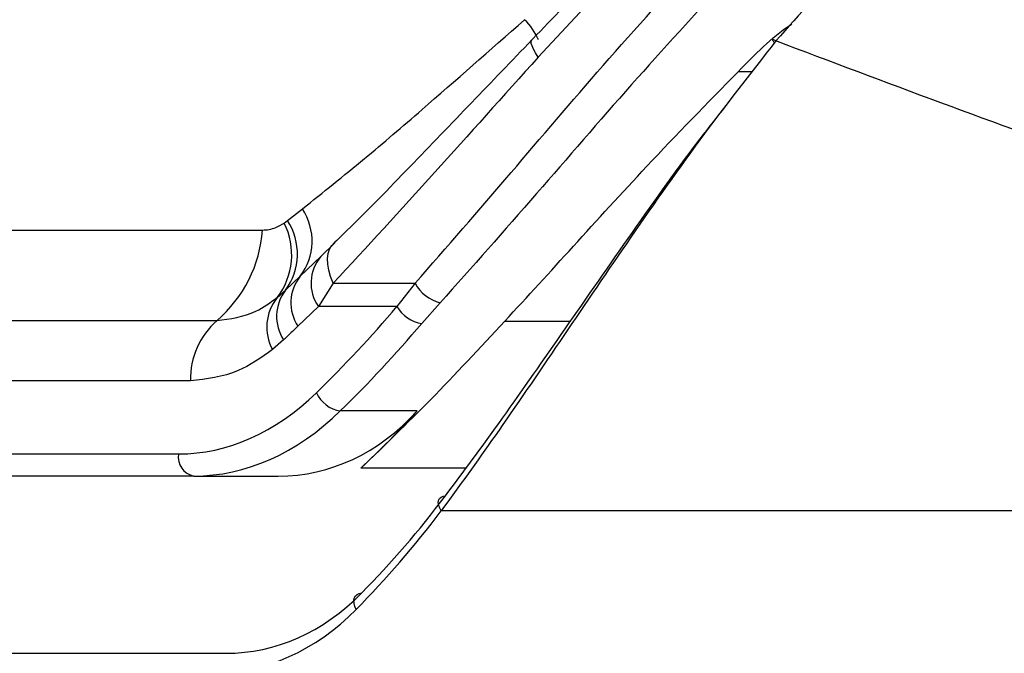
# Model space of a CAD drawing. Header units: millimetres. Extents: x 1591 to 17407, y 888 to 16227.
# Tile 57 of 78: x 12204 to 12259, y 5145 to 5181. Entities that reach past the tile are written whole.
import ezdxf

# ---------------------------------------------------------------- set-up
doc = ezdxf.new("R2010")
doc.units = ezdxf.units.MM

msp = doc.modelspace()

# ---------------------------------------------------------------- linework, layer by layer
at = {"color": 7, "linetype": 'Continuous', "lineweight": 25, "ltscale": 2}
for p, q in [((12237.681, 5183.373), (12233.258, 5178.611)), ((12219.167, 5169.425), (12220.005, 5170.082)), ((12218.975, 5169.285), (12219.167, 5169.425)), ((12191.485, 5168.894), (12217.758, 5168.894)), ((12221.04, 5167.409), (12221.839, 5168.188)), ((12219.88, 5166.293), (12221.04, 5167.409)), ((12219.055, 5165.51), (12219.88, 5166.293)), ((12221.741, 5165.901), (12220.907, 5164.598)), ((12221.741, 5165.901), (12226.338, 5165.901)), ((12226.338, 5165.901), (12225.318, 5164.598)), ((12218.588, 5165.1), (12219.055, 5165.51)), ((12226.718, 5163.645), (12227.74, 5164.808)), ((12220.907, 5164.598), (12219.755, 5163.486)), ((12225.318, 5164.598), (12220.907, 5164.598)), ((12188.932, 5163.813), (12215.204, 5163.813)), ((12218.95, 5162.719), (12218.327, 5162.173)), ((12213.713, 5160.426), (12187.44, 5160.426)), ((12226.459, 5158.73), (12222.133, 5158.73)), ((12178.06, 5156.311), (12213.045, 5156.311)), ((12213.893, 5155.069), (12178.908, 5155.069)), ((12213.893, 5155.069), (12218.641, 5155.069)), ((12284.643, 5153.11), (12227.807, 5153.11)), ((12177.234, 5145.11), (12215.701, 5145.11))]:
    msp.add_line(p, q, dxfattribs=at)
at = {"color": 8, "linetype": 'Continuous', "lineweight": 25, "ltscale": 2}
for p, q in [((12245.308, 5177.784), (12244.483, 5177.784)), ((12231.375, 5163.771), (12235.067, 5163.771)), ((12229.181, 5155.505), (12223.278, 5155.505))]:
    msp.add_line(p, q, dxfattribs=at)
at = {"color": 8, "linetype": 'Continuous', "lineweight": 25, "ltscale": 2, "flags": 128}
msp.add_lwpolyline([(12233.258, 5178.611), (12233.106, 5178.847), (12232.99, 5179.056), (12232.91, 5179.235), (12232.868, 5179.383), (12232.864, 5179.496), (12232.898, 5179.575), (12232.904, 5179.581)], dxfattribs=at)
at = {"color": 7, "linetype": 'Continuous', "lineweight": 25, "ltscale": 2, "flags": 128}
for points in [[(12246.615, 5179.516), (12246.539, 5179.558), (12246.481, 5179.584), (12246.442, 5179.593), (12246.425, 5179.584), (12246.428, 5179.558), (12246.452, 5179.515), (12246.497, 5179.457), (12246.535, 5179.414)], [(12221.741, 5165.901), (12221.589, 5166.279), (12221.483, 5166.64), (12221.424, 5166.98), (12221.413, 5167.293), (12221.45, 5167.574), (12221.534, 5167.82), (12221.664, 5168.025), (12221.839, 5168.188)], [(12227.807, 5153.11), (12227.717, 5153.266), (12227.661, 5153.42), (12227.641, 5153.564), (12227.657, 5153.694), (12227.709, 5153.803), (12227.794, 5153.887), (12227.91, 5153.942), (12228.052, 5153.966)], [(12223.026, 5147.574), (12222.948, 5147.746), (12222.904, 5147.914), (12222.895, 5148.071), (12222.921, 5148.212), (12222.981, 5148.33), (12223.073, 5148.419), (12223.193, 5148.477), (12223.336, 5148.501)]]:
    msp.add_lwpolyline(points, dxfattribs=at)
at = {"color": 8, "linetype": 'Continuous', "lineweight": 25, "ltscale": 4}
msp.add_arc((12230.294, 5178.383), 3.198, 21.8386, 46.7274, dxfattribs=at)
at = {"color": 7, "linetype": 'Continuous', "lineweight": 25, "ltscale": 4}
for centre, radius, start, end in [((12217.271, 5168.276), 3.277, 322.7637, 33.4535), ((12215.471, 5167.499), 3.933, 322.4134, 27.0046), ((12216.279, 5167.549), 3.444, 323.7063, 33.0021), ((12210.41, 5169.404), 7.365, 310.6113, 356.0244), ((12222.773, 5165.918), 2.286, 139.2898, 215.2617), ((12221.715, 5164.805), 2.363, 140.9757, 213.9524), ((12228.27, 5166.933), 2.19, 208.1077, 255.9942), ((12220.941, 5164.041), 2.39, 142.082, 213.5904), ((12220.641, 5163.442), 2.639, 141.0868, 208.7477), ((12226.989, 5165.548), 1.923, 209.6141, 261.8794), ((12218.097, 5160.517), 4.385, 131.2699, 181.1866), ((12222.402, 5160.468), 1.759, 204.0175, 261.1947), ((12214.115, 5156.131), 1.085, 170.4644, 258.1896)]:
    msp.add_arc(centre, radius, start, end, dxfattribs=at)
for centre, major_axis, ratio, start_param, end_param in [((12188.096, 5228.675), (4.159, 84.313), 0.706247, 3.791069, 3.884624), ((12188.944, 5228.633), (4.159, 85.513), 0.70627, 3.790584, 3.884138), ((12213.509, 5175.111), (0.927, 18.789), 0.706247, 3.176414, 3.791069), ((12214.357, 5175.069), (0.927, 19.989), 0.706346, 3.174336, 3.788991), ((12216.797, 5175.069), (-3.601, 19.843), 0.695466, 3.016047, 3.630702), ((12185.121, 5228.633), (-15.406, 84.89), 0.695466, 3.561945, 3.630702), ((12188.216, 5213.11), (-10.622, 77.443), 0.700456, 3.636695, 3.752988), ((12187.512, 5213.014), (-10.626, 78.448), 0.700621, 3.63786, 3.754153), ((12214.266, 5165.11), (-2.828, 19.902), 0.699969, 3.042459, 3.633341), ((12213.562, 5165.014), (-2.832, 20.906), 0.700621, 3.046978, 3.63786)]:
    msp.add_ellipse(centre, major_axis=major_axis, ratio=ratio, start_param=start_param, end_param=end_param, dxfattribs=at)
at = {"color": 7, "linetype": 'Continuous', "lineweight": 25, "ltscale": 2}
for points, knots in [([(12262.103, 5189.649), (12260.186, 5189.218), (12256.351, 5188.355), (12250.969, 5184.455), (12247.948, 5181.028), (12246.615, 5179.516)], [0, 0, 0, 0, 0.358423, 0.7169, 1, 1, 1, 1]), ([(12226.338, 5165.901), (12228.119, 5167.942), (12231.537, 5171.858), (12236.905, 5178.221), (12240.621, 5182.296), (12242.508, 5184.364)], [0, 0, 0, 0, 0.349022, 0.66958, 1, 1, 1, 1]), ([(12237.206, 5183.955), (12236.924, 5183.678), (12235.474, 5182.256), (12234.056, 5180.774), (12232.921, 5179.599), (12232.902, 5179.579)], [0, 0, 0, 0, 0.192228, 0.986725, 1, 1, 1, 1]), ([(12243.915, 5183.025), (12242.092, 5181.042), (12238.387, 5177.01), (12233.013, 5170.726), (12229.533, 5166.82), (12227.74, 5164.808)], [0, 0, 0, 0, 0.3195668, 0.6495312, 1, 1, 1, 1]), ([(12220.005, 5170.082), (12221.159, 5171.007), (12223.359, 5172.768), (12227.464, 5176.284), (12230.545, 5179), (12232.487, 5180.712)], [0, 0, 0, 0, 0.289895, 0.552414, 1, 1, 1, 1]), ([(12244.483, 5177.784), (12245.425, 5178.749), (12246.4, 5179.746), (12247.479, 5180.453), (12247.515, 5180.476)], [0, 0, 0, 0, 0.966683, 1, 1, 1, 1]), ([(12232.904, 5179.58), (12231.77, 5178.4), (12229.433, 5175.968), (12225.98, 5172.377), (12223.396, 5169.714), (12221.993, 5168.366), (12221.736, 5168.119)], [0, 0, 0, 0, 0.292154, 0.602179, 0.927136, 1, 1, 1, 1]), ([(12246.615, 5179.516), (12245.173, 5177.677), (12242.243, 5173.942), (12238.219, 5168.162), (12234.403, 5162.543), (12230.968, 5157.481), (12228.808, 5154.494), (12227.807, 5153.11)], [0, 0, 0, 0, 0.2033, 0.413176, 0.615251, 0.821702, 1, 1, 1, 1]), ([(12285.297, 5165.756), (12278.549, 5168.029), (12265.037, 5172.58), (12252.76, 5177.202), (12246.615, 5179.516)], [0, 0, 0, 0, 0.499404, 1, 1, 1, 1]), ([(12233.258, 5178.611), (12231.301, 5176.426), (12227.331, 5171.992), (12223.622, 5167.951), (12221.741, 5165.901)], [0, 0, 0, 0, 0.492706, 1, 1, 1, 1]), ([(12231.375, 5163.771), (12232.648, 5165.156), (12235.215, 5167.952), (12239.538, 5172.731), (12242.753, 5176.016), (12244.483, 5177.784)], [0, 0, 0, 0, 0.31219, 0.629835, 1, 1, 1, 1]), ([(12228.052, 5153.966), (12229.04, 5155.298), (12231.147, 5158.135), (12234.531, 5163.004), (12238.257, 5168.35), (12241.348, 5172.758), (12243.278, 5175.197), (12243.801, 5175.859)], [0, 0, 0, 0, 0.206612, 0.4402294, 0.6785379, 0.9127869, 1, 1, 1, 1]), ([(12217.758, 5168.894), (12217.763, 5168.894), (12218.008, 5168.894), (12218.426, 5168.965), (12218.819, 5169.194), (12218.975, 5169.285)], [0, 0, 0, 0, 0.012104, 0.6063, 1, 1, 1, 1]), ([(12215.204, 5163.813), (12215.949, 5163.904), (12217.129, 5164.048), (12218.195, 5164.817), (12218.588, 5165.1)], [0, 0, 0, 0, 0.631475, 1, 1, 1, 1]), ([(12223.278, 5155.505), (12224.578, 5156.757), (12227.195, 5159.279), (12229.976, 5162.267), (12231.375, 5163.771)], [0, 0, 0, 0, 0.496824, 1, 1, 1, 1]), ([(12219.755, 5163.486), (12219.555, 5163.295), (12219.287, 5163.039), (12219.018, 5162.784), (12218.95, 5162.719)], [0, 0, 0, 0, 0.7455515, 1, 1, 1, 1]), ([(12218.327, 5162.173), (12217.692, 5161.726), (12216.234, 5160.698), (12214.622, 5160.524), (12213.713, 5160.426)], [0, 0, 0, 0, 0.435611, 1, 1, 1, 1])]:
    msp.add_open_spline(points, degree=3, knots=knots, dxfattribs=at)

doc.saveas('drawing.dxf')
